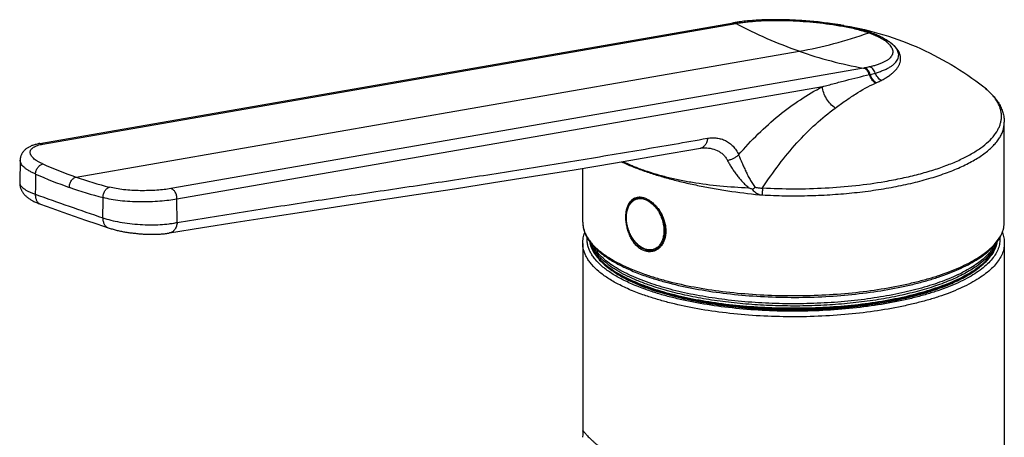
# Model space of a CAD drawing. Header units: millimetres. Extents: x 290 to 825, y 194 to 728.
# Tile 7 of 25: x 385 to 498, y 392 to 440. Entities that reach past the tile are written whole.
import ezdxf

# ---------------------------------------------------------------- set-up
doc = ezdxf.new("R2010")
doc.units = ezdxf.units.MM
doc.header["$LTSCALE"] = 65.395
doc.layers.get('0').update_dxf_attribs({"linetype": 'CONTINUOUS'})

msp = doc.modelspace()

# ---------------------------------------------------------------- linework, layer by layer
at = {"color": 7, "linetype": 'CONTINUOUS'}
for p, q in [((387.23, 425.44), (467.04, 439.34)), ((479.34, 439.07), (479.07, 439.11)), ((498.19, 416.39), (498.19, 427.89)), ((384.96, 423.54), (384.91, 420.97)), ((449.69, 416.39), (449.69, 422.6)), ((456.18, 419.25), (455.9, 419.15)), ((449.69, 413.95), (449.69, 392.35)), ((498.19, 413.95), (498.19, 213.84)), ((458.26, 413.3), (457.97, 413.2)), ((452.32, 411.4), (452.13, 411.56)), ((495.57, 411.4), (495.76, 411.56))]:
    msp.add_line(p, q, dxfattribs=at)
at = {"color": 9, "linetype": 'CONTINUOUS'}
for p, q in [((387.58, 425.38), (467.29, 439.26)), ((391.41, 421.58), (474.59, 436.06)), ((482.01, 434.13), (402.29, 420.25)), ((477.26, 431.98), (402.99, 419.05)), ((483.36, 432.39), (483.45, 432.43)), ((484.46, 421.08), (484.46, 421.08)), ((484.46, 421.08), (484.46, 421.08)), ((456.8, 419.17), (456.8, 419.17)), ((456.8, 419.17), (456.8, 419.17)), ((403.03, 416.36), (402.99, 419.05))]:
    msp.add_line(p, q, dxfattribs=at)
at = {"color": 7, "linetype": 'CONTINUOUS'}
for points in [[(479.07, 439.11), (478.85, 439.15), (478.62, 439.19), (478.39, 439.22), (478.16, 439.25), (477.92, 439.28), (477.69, 439.31), (477.46, 439.34), (477.23, 439.37), (476.99, 439.4), (476.76, 439.43), (476.52, 439.45), (476.29, 439.47), (476.05, 439.5), (475.82, 439.52), (475.58, 439.54), (475.35, 439.56), (475.11, 439.57), (474.88, 439.59), (474.64, 439.61), (474.41, 439.62), (474.17, 439.63), (473.94, 439.64), (473.7, 439.65), (473.47, 439.66), (473.23, 439.67), (473, 439.68), (472.77, 439.68), (472.54, 439.69), (472.31, 439.69), (472.08, 439.69), (471.85, 439.69), (471.62, 439.69), (471.4, 439.69), (471.17, 439.69), (470.95, 439.68), (470.73, 439.68), (470.51, 439.67), (470.3, 439.66), (470.08, 439.65), (469.87, 439.64), (469.66, 439.63), (469.45, 439.61), (469.24, 439.6), (469.03, 439.58), (468.83, 439.57), (468.63, 439.55), (468.43, 439.53), (468.23, 439.51), (468.04, 439.48), (467.85, 439.46), (467.67, 439.43)], [(467.67, 439.43), (467.57, 439.42), (467.46, 439.4), (467.35, 439.39), (467.24, 439.37), (467.14, 439.35), (467.04, 439.34)], [(387.23, 425.44), (387.13, 425.43), (387.02, 425.4), (386.91, 425.38), (386.81, 425.35), (386.7, 425.33), (386.6, 425.3), (386.5, 425.26), (386.4, 425.23), (386.31, 425.2), (386.22, 425.16), (386.14, 425.12), (386.06, 425.08), (385.98, 425.04), (385.91, 425), (385.84, 424.96), (385.77, 424.92), (385.71, 424.87), (385.64, 424.83), (385.59, 424.78), (385.53, 424.73), (385.48, 424.68), (385.43, 424.63), (385.38, 424.58), (385.34, 424.53), (385.29, 424.48), (385.25, 424.43), (385.22, 424.37), (385.18, 424.32), (385.15, 424.27), (385.12, 424.21), (385.1, 424.16), (385.07, 424.1), (385.05, 424.04), (385.03, 423.99), (385.02, 423.93), (385, 423.87), (384.99, 423.81), (384.98, 423.76), (384.97, 423.7), (384.96, 423.64), (384.96, 423.58), (384.96, 423.54)], [(402.16, 415.15), (405.94, 415.77), (409.82, 416.4), (413.79, 417.02), (417.84, 417.64), (421.99, 418.27), (426.22, 418.91), (430.53, 419.56), (434.94, 420.24), (439.44, 420.94), (444.02, 421.67), (448.7, 422.43), (453.46, 423.23), (458.31, 424.06), (463.24, 424.91)], [(463.24, 424.91), (463.28, 424.92), (463.34, 424.93), (463.39, 424.93), (463.44, 424.94), (463.49, 424.94), (463.53, 424.95)], [(384.91, 420.97), (384.91, 420.91), (384.91, 420.85), (384.92, 420.79), (384.92, 420.72), (384.93, 420.66), (384.94, 420.6), (384.95, 420.53), (384.97, 420.47), (384.98, 420.41), (385, 420.35), (385.02, 420.29), (385.05, 420.23), (385.07, 420.16), (385.1, 420.1), (385.13, 420.05), (385.16, 419.99), (385.19, 419.93), (385.23, 419.87), (385.26, 419.81), (385.3, 419.75), (385.35, 419.7), (385.39, 419.64), (385.44, 419.58), (385.49, 419.52), (385.55, 419.47), (385.61, 419.41), (385.67, 419.35), (385.74, 419.29), (385.8, 419.24), (385.87, 419.18), (385.95, 419.13), (386.02, 419.08), (386.1, 419.03), (386.18, 418.98), (386.27, 418.93), (386.35, 418.88), (386.44, 418.83), (386.54, 418.78), (386.63, 418.74), (386.73, 418.69), (386.84, 418.64), (386.95, 418.6), (387.06, 418.55), (387.18, 418.51), (387.29, 418.46)], [(387.29, 418.46), (388.59, 418), (389.89, 417.54), (391.19, 417.09), (392.5, 416.63), (393.8, 416.19), (395.09, 415.75)], [(395.09, 415.75), (395.19, 415.71), (395.31, 415.68), (395.42, 415.64), (395.54, 415.61), (395.65, 415.57), (395.77, 415.54), (395.89, 415.51), (396.01, 415.48), (396.13, 415.45), (396.25, 415.43), (396.37, 415.4), (396.49, 415.37), (396.61, 415.35), (396.73, 415.33), (396.85, 415.3), (396.98, 415.28), (397.1, 415.26), (397.22, 415.24), (397.35, 415.22), (397.47, 415.2), (397.6, 415.18), (397.73, 415.17), (397.85, 415.15), (397.98, 415.13), (398.11, 415.12), (398.23, 415.11), (398.36, 415.09), (398.49, 415.08), (398.62, 415.07), (398.74, 415.06), (398.87, 415.05), (399, 415.04), (399.12, 415.03), (399.25, 415.03), (399.38, 415.02), (399.5, 415.02), (399.63, 415.01), (399.76, 415.01), (399.88, 415.01), (400.01, 415.01), (400.13, 415), (400.25, 415), (400.38, 415.01), (400.5, 415.01), (400.62, 415.01), (400.74, 415.02), (400.87, 415.02), (400.99, 415.03), (401.11, 415.03), (401.23, 415.04), (401.34, 415.05), (401.46, 415.06), (401.58, 415.07), (401.7, 415.09), (401.82, 415.1), (401.93, 415.12), (402.05, 415.13), (402.16, 415.15)], [(449.69, 392.35), (449.69, 392.25), (449.69, 392.12), (449.69, 392), (449.69, 391.87), (449.68, 391.74), (449.68, 391.64)]]:
    msp.add_lwpolyline(points, dxfattribs=at)
at = {"color": 9, "linetype": 'CONTINUOUS'}
for centre, radius, start, end in [((460, 481.42), 42.79, 279.8085, 279.9469), ((474.73, 411.64), 27.81, 80.5935, 80.7295), ((474.75, 411.81), 27.65, 80.461, 80.5935), ((474.83, 412.25), 27.2, 79.6415, 80.4722), ((474.87, 412.49), 26.96, 79.6274, 80.465), ((490.12, 480.43), 47.01, 250.7057, 260.0597), ((475.05, 474.41), 40.88, 279.7946, 279.9395), ((480.27, 444.2), 11.08, 283.0442, 286.144), ((490.17, 424.77), 9.15, 50.8502, 51.7955), ((409.03, 472.09), 53.49, 246.3447, 250.7676), ((1003.12, 414.19), 616.44, 179.28016, 179.49671), ((408.44, 471.48), 54.1, 246.3422, 250.7676), ((407.72, 468.28), 49.47, 250.74, 255.3982), ((407.12, 467.65), 50.04, 250.7403, 255.4001), ((561.27, 907.9), 518.56, 250.3283, 251.2374), ((-218.73, 427.59), 613.3, 359.00072, 359.21802), ((456.64, 417.95), 1.38, 107.7318, 109.2172), ((456.64, 417.94), 1.39, 106.1359, 107.7315), ((456.64, 417.94), 1.39, 105.4401, 106.136), ((456.64, 417.94), 1.39, 105.1113, 105.4402), ((456.31, 417.36), 1.88, 73.5637, 74.8925), ((470.56, 423.73), 4.21, 262.9914, 267.0212), ((452.64, 416.39), 2.95, 180.0002, 181.9305), ((457.8, 414.62), 1.39, 289.2307, 297.0647)]:
    msp.add_arc(centre, radius, start, end, dxfattribs=at)
at = {"color": 7, "linetype": 'CONTINUOUS'}
for centre, radius, start, end in [((473.95, 403.9), 35.6, 81.301, 83.2938), ((456.66, 417.89), 1.44, 105.2891, 109.2152), ((457.78, 414.67), 1.45, 289.2293, 296.6531)]:
    msp.add_arc(centre, radius, start, end, dxfattribs=at)
at = {"color": 9, "linetype": 'CONTINUOUS'}
for points, knots in [([(467.97, 439.37), (468.07, 439.38), (468.27, 439.41), (468.69, 439.45), (469.45, 439.53), (470.59, 439.6), (472.02, 439.62), (473.52, 439.59), (475.05, 439.51), (477.08, 439.33), (478.6, 439.12), (479.6, 438.94)], [0, 0, 0, 0, 0.025706, 0.052058, 0.106632, 0.222601, 0.346054, 0.474918, 0.607021, 0.740102, 1, 1, 1, 1]), ([(466.94, 439.32), (467, 439.33), (467.12, 439.33), (467.24, 439.29), (467.29, 439.26)], [0, 0, 0, 0, 0.485946, 1, 1, 1, 1]), ([(467.04, 439.34), (467.1, 439.35), (467.22, 439.35), (467.34, 439.3), (467.39, 439.28)], [0, 0, 0, 0, 0.485889, 1, 1, 1, 1]), ([(474.59, 436.06), (473.35, 436.5), (470.87, 437.47), (468.48, 438.63), (467.29, 439.26)], [0, 0, 0, 0, 0.494794, 1, 1, 1, 1]), ([(467.39, 439.28), (467.49, 439.29), (467.68, 439.32), (467.88, 439.35), (467.97, 439.37)], [0, 0, 0, 0, 0.492177, 1, 1, 1, 1]), ([(467.67, 439.43), (467.72, 439.44), (467.83, 439.44), (467.93, 439.39), (467.97, 439.37)], [0, 0, 0, 0, 0.483097, 1, 1, 1, 1]), ([(479.72, 439), (479.7, 439), (479.65, 438.99), (479.62, 438.96), (479.6, 438.94)], [0, 0, 0, 0, 0.444314, 1, 1, 1, 1]), ([(479.6, 438.94), (480.13, 438.85), (480.91, 438.69), (481.91, 438.41), (482.37, 438.27), (482.59, 438.19)], [0, 0, 0, 0, 0.528467, 0.77256, 1, 1, 1, 1]), ([(479.72, 439), (480.28, 438.9), (481.1, 438.73), (482.13, 438.45), (482.61, 438.3), (482.85, 438.22)], [0, 0, 0, 0, 0.528479, 0.772562, 1, 1, 1, 1]), ([(474.59, 436.06), (475.93, 436.3), (478.63, 436.89), (481.28, 437.72), (482.59, 438.19)], [0, 0, 0, 0, 0.493296, 1, 1, 1, 1]), ([(482.85, 438.22), (482.8, 438.22), (482.72, 438.22), (482.64, 438.2), (482.59, 438.19)], [0, 0, 0, 0, 0.485117, 1, 1, 1, 1]), ([(482.59, 438.19), (482.8, 438.12), (483.18, 437.97), (483.71, 437.74), (484.17, 437.49), (484.44, 437.31), (484.56, 437.21)], [0, 0, 0, 0, 0.293481, 0.558614, 0.794243, 1, 1, 1, 1]), ([(482.85, 438.22), (483.06, 438.14), (483.46, 437.99), (484.01, 437.75), (484.49, 437.49), (484.77, 437.3), (484.89, 437.2)], [0, 0, 0, 0, 0.293481, 0.558632, 0.794267, 1, 1, 1, 1]), ([(484.56, 437.21), (484.65, 437.14), (484.82, 437), (485.03, 436.78), (485.19, 436.56), (485.31, 436.34), (485.37, 436.12), (485.37, 435.9), (485.32, 435.69), (485.22, 435.49), (485.06, 435.3), (484.86, 435.12), (484.6, 434.95), (484.3, 434.78), (483.95, 434.63), (483.56, 434.49), (483.12, 434.36), (482.81, 434.29), (482.65, 434.25)], [0, 0, 0, 0, 0.069384, 0.131459, 0.186738, 0.236131, 0.28106, 0.323521, 0.365927, 0.410699, 0.459864, 0.514891, 0.576745, 0.646, 0.722948, 0.807684, 0.900144, 1, 1, 1, 1]), ([(483.35, 433.55), (483.52, 433.6), (483.84, 433.7), (484.29, 433.87), (484.7, 434.06), (485.06, 434.25), (485.36, 434.46), (485.61, 434.68), (485.81, 434.91), (485.95, 435.15), (486.03, 435.4), (486.05, 435.66), (486.01, 435.92), (485.9, 436.18), (485.73, 436.44), (485.51, 436.7), (485.22, 436.96), (485.01, 437.12), (484.89, 437.2)], [0, 0, 0, 0, 0.093204, 0.179482, 0.2587, 0.330848, 0.396107, 0.454883, 0.507909, 0.556338, 0.6018, 0.646359, 0.692257, 0.741568, 0.795974, 0.856681, 0.924538, 1, 1, 1, 1]), ([(484.02, 432.7), (484.18, 432.78), (484.47, 432.94), (484.88, 433.2), (485.25, 433.47), (485.56, 433.75), (485.81, 434.03), (486.02, 434.33), (486.16, 434.62), (486.25, 434.92), (486.28, 435.22), (486.25, 435.52), (486.16, 435.82), (486.01, 436.11), (485.81, 436.4), (485.55, 436.68), (485.24, 436.95), (485.01, 437.12), (484.89, 437.2)], [0, 0, 0, 0, 0.086751, 0.167405, 0.241964, 0.310587, 0.373613, 0.431612, 0.485429, 0.536206, 0.585354, 0.634447, 0.685054, 0.73857, 0.796132, 0.858558, 0.926433, 1, 1, 1, 1]), ([(484.89, 437.2), (484.84, 437.22), (484.73, 437.23), (484.61, 437.22), (484.56, 437.21)], [0, 0, 0, 0, 0.494704, 1, 1, 1, 1]), ([(482.67, 433.38), (482.64, 433.47), (482.58, 433.65), (482.42, 433.88), (482.23, 434.05), (482.08, 434.11), (482.01, 434.13)], [0, 0, 0, 0, 0.280694, 0.544728, 0.784456, 1, 1, 1, 1]), ([(482.65, 434.25), (482.56, 434.23), (482.38, 434.2), (482.2, 434.16), (482.11, 434.15)], [0, 0, 0, 0, 0.491175, 1, 1, 1, 1]), ([(482.77, 433.4), (482.74, 433.49), (482.68, 433.67), (482.52, 433.9), (482.33, 434.07), (482.18, 434.13), (482.11, 434.15)], [0, 0, 0, 0, 0.28067, 0.544641, 0.78438, 1, 1, 1, 1]), ([(483.35, 433.55), (483.32, 433.64), (483.24, 433.81), (483.08, 434.03), (482.88, 434.19), (482.72, 434.24), (482.65, 434.25)], [0, 0, 0, 0, 0.274431, 0.53548, 0.777333, 1, 1, 1, 1]), ([(477.26, 431.98), (477.72, 432.1), (478.62, 432.35), (479.97, 432.71), (481.32, 433.06), (482.22, 433.27), (482.67, 433.38)], [0, 0, 0, 0, 0.253127, 0.503871, 0.752614, 1, 1, 1, 1]), ([(483.36, 432.39), (483.2, 432.51), (482.92, 432.81), (482.73, 433.18), (482.67, 433.38)], [0, 0, 0, 0, 0.486652, 1, 1, 1, 1]), ([(483.45, 432.43), (483.29, 432.54), (483.01, 432.84), (482.83, 433.2), (482.77, 433.4)], [0, 0, 0, 0, 0.486558, 1, 1, 1, 1]), ([(484.02, 432.7), (483.87, 432.8), (483.6, 433.05), (483.41, 433.38), (483.35, 433.55)], [0, 0, 0, 0, 0.490025, 1, 1, 1, 1]), ([(467.63, 424.14), (468.34, 424.98), (469.82, 426.57), (472.2, 428.69), (474.67, 430.51), (476.39, 431.53), (477.26, 431.98)], [0, 0, 0, 0, 0.264686, 0.519788, 0.764883, 1, 1, 1, 1]), ([(478.75, 429.53), (478.55, 429.66), (478.17, 429.99), (477.72, 430.59), (477.4, 431.26), (477.29, 431.74), (477.26, 431.98)], [0, 0, 0, 0, 0.245246, 0.501291, 0.756654, 1, 1, 1, 1]), ([(478.75, 429.53), (479.13, 429.81), (479.9, 430.36), (481.4, 431.37), (482.56, 432.04), (483.36, 432.39)], [0, 0, 0, 0, 0.264218, 0.517744, 1, 1, 1, 1]), ([(483.45, 432.43), (483.5, 432.45), (483.69, 432.54), (483.88, 432.63), (484.02, 432.7)], [0, 0, 0, 0, 0.256909, 1, 1, 1, 1]), ([(484.46, 421.08), (485.13, 421.2), (486.42, 421.45), (488.3, 421.89), (490.05, 422.39), (491.65, 422.95), (493.09, 423.55), (494.37, 424.21), (495.46, 424.9), (496.36, 425.62), (497.06, 426.38), (497.49, 427.05), (497.71, 427.59), (497.82, 427.98), (497.87, 428.38), (497.87, 428.78), (497.82, 429.18), (497.67, 429.72), (497.41, 430.25), (497.06, 430.75), (496.61, 431.27), (496.22, 431.63), (495.94, 431.86)], [0, 0, 0, 0, 0.100346, 0.195896, 0.285991, 0.370057, 0.447636, 0.518404, 0.582224, 0.639201, 0.689782, 0.734876, 0.75585, 0.776075, 0.795835, 0.81544, 0.835209, 0.855452, 0.898388, 0.921608, 0.946208, 1, 1, 1, 1]), ([(470.39, 420.33), (470.99, 421.26), (472.23, 423.04), (474.27, 425.51), (476.42, 427.69), (477.96, 428.95), (478.75, 429.53)], [0, 0, 0, 0, 0.266003, 0.521947, 0.766779, 1, 1, 1, 1]), ([(470.34, 419.53), (471.2, 419.48), (472.93, 419.42), (475.53, 419.43), (478.11, 419.54), (480.64, 419.74), (483.1, 420.04), (485.45, 420.43), (487.66, 420.9), (489.72, 421.44), (491.6, 422.07), (493.28, 422.76), (494.53, 423.4), (495.4, 423.94), (495.98, 424.35), (496.49, 424.76), (496.94, 425.19), (497.32, 425.63), (497.64, 426.07), (497.89, 426.52), (498.06, 426.97), (498.17, 427.43), (498.19, 427.73), (498.19, 427.89)], [0, 0, 0, 0, 0.084238, 0.168809, 0.252856, 0.33553, 0.416003, 0.493486, 0.567237, 0.636586, 0.700947, 0.759851, 0.812971, 0.837323, 0.860201, 0.881635, 0.901677, 0.920409, 0.937949, 0.954455, 0.970128, 0.985216, 1, 1, 1, 1]), ([(403.03, 416.36), (405.57, 416.78), (410.65, 417.6), (418.28, 418.77), (425.9, 419.91), (433.53, 421.05), (441.15, 422.22), (447.51, 423.24), (452.59, 424.09), (457.68, 424.94), (461.5, 425.6), (464.04, 426.05)], [0, 0, 0, 0, 0.125083, 0.249933, 0.37467, 0.499415, 0.624274, 0.749321, 0.811924, 0.874578, 1, 1, 1, 1]), ([(464.04, 426.05), (464.03, 425.91), (463.99, 425.7), (463.89, 425.45), (463.79, 425.28), (463.67, 425.14), (463.54, 425.03), (463.4, 424.95), (463.29, 424.92), (463.24, 424.91)], [0, 0, 0, 0, 0.285722, 0.419895, 0.547243, 0.66783, 0.782406, 0.892434, 1, 1, 1, 1]), ([(464.04, 426.05), (464.22, 426.08), (464.58, 426.12), (465.12, 426.09), (465.64, 425.98), (466.13, 425.79), (466.59, 425.51), (467, 425.13), (467.36, 424.68), (467.55, 424.33), (467.63, 424.14)], [0, 0, 0, 0, 0.12478, 0.246143, 0.365518, 0.484654, 0.605576, 0.730454, 0.861369, 1, 1, 1, 1]), ([(387.56, 423.09), (387.45, 423.14), (387.24, 423.24), (386.95, 423.4), (386.7, 423.57), (386.49, 423.74), (386.33, 423.91), (386.21, 424.08), (386.13, 424.26), (386.11, 424.43), (386.13, 424.6), (386.21, 424.75), (386.34, 424.89), (386.5, 425.02), (386.72, 425.14), (386.97, 425.24), (387.26, 425.32), (387.47, 425.36), (387.58, 425.38)], [0, 0, 0, 0, 0.092022, 0.176522, 0.253096, 0.321561, 0.382052, 0.435127, 0.481969, 0.524536, 0.565615, 0.608334, 0.655431, 0.708834, 0.769675, 0.83848, 0.915327, 1, 1, 1, 1]), ([(387.23, 425.44), (387.29, 425.45), (387.41, 425.45), (387.52, 425.41), (387.58, 425.38)], [0, 0, 0, 0, 0.485947, 1, 1, 1, 1]), ([(463.53, 424.95), (463.81, 424.96), (464.37, 424.93), (465.04, 424.72), (465.52, 424.45), (465.85, 424.19), (466.13, 423.87), (466.29, 423.62), (466.35, 423.49)], [0, 0, 0, 0, 0.251212, 0.496388, 0.618916, 0.742703, 0.869202, 1, 1, 1, 1]), ([(467.63, 424.14), (467.55, 424.06), (467.36, 423.9), (467.05, 423.71), (466.71, 423.57), (466.47, 423.51), (466.35, 423.49)], [0, 0, 0, 0, 0.239912, 0.493097, 0.749852, 1, 1, 1, 1]), ([(467.63, 424.14), (467.75, 423.84), (467.94, 423.38), (468.22, 422.76), (468.44, 422.27), (468.67, 421.78), (468.89, 421.37), (469.07, 421.06), (469.22, 420.83), (469.37, 420.62), (469.49, 420.48), (469.56, 420.42)], [0, 0, 0, 0, 0.230376, 0.355647, 0.484216, 0.614146, 0.744002, 0.808581, 0.872797, 0.9366, 1, 1, 1, 1]), ([(386.73, 421.93), (386.59, 421.99), (386.34, 422.11), (385.98, 422.3), (385.67, 422.5), (385.42, 422.7), (385.21, 422.91), (385.07, 423.12), (384.98, 423.33), (384.96, 423.48), (384.96, 423.54)], [0, 0, 0, 0, 0.175399, 0.336348, 0.48214, 0.612471, 0.727621, 0.828749, 0.918227, 1, 1, 1, 1]), ([(386.73, 421.93), (386.74, 422.07), (386.78, 422.27), (386.89, 422.52), (387, 422.69), (387.13, 422.84), (387.3, 423), (387.46, 423.07), (387.56, 423.09)], [0, 0, 0, 0, 0.264937, 0.401869, 0.536864, 0.666558, 0.788157, 1, 1, 1, 1]), ([(454.14, 423.35), (454.55, 423.15), (455.43, 422.77), (456.33, 422.44), (456.8, 422.27)], [0, 0, 0, 0, 0.479828, 1, 1, 1, 1]), ([(454.34, 423.38), (454.72, 423.19), (455.53, 422.82), (456.37, 422.5), (456.8, 422.35)], [0, 0, 0, 0, 0.483474, 1, 1, 1, 1]), ([(466.35, 423.49), (466.42, 423.36), (466.56, 423.09), (466.81, 422.68), (467.08, 422.27), (467.38, 421.86), (467.7, 421.45), (468.04, 421.06), (468.41, 420.69), (468.66, 420.46), (468.8, 420.35)], [0, 0, 0, 0, 0.110539, 0.229276, 0.353695, 0.48161, 0.611292, 0.741461, 0.871217, 1, 1, 1, 1]), ([(390.62, 420.4), (390.62, 420.54), (390.66, 420.81), (390.81, 421.12), (390.97, 421.33), (391.11, 421.45), (391.25, 421.54), (391.36, 421.57), (391.41, 421.58)], [0, 0, 0, 0, 0.267731, 0.53835, 0.666972, 0.787446, 0.898404, 1, 1, 1, 1]), ([(456.8, 422.35), (457.22, 422.21), (458.08, 421.93), (459.43, 421.57), (460.85, 421.25), (462.86, 420.88), (465.52, 420.54), (467.69, 420.4), (468.8, 420.35)], [0, 0, 0, 0, 0.108747, 0.222912, 0.34218, 0.466184, 0.726608, 1, 1, 1, 1]), ([(456.8, 422.27), (457.26, 422.11), (458.21, 421.8), (459.69, 421.38), (461.26, 420.98), (462.91, 420.62), (464.62, 420.29), (467, 419.9), (468.82, 419.67), (470.04, 419.55)], [0, 0, 0, 0, 0.107795, 0.221761, 0.341334, 0.465887, 0.594745, 0.727208, 1, 1, 1, 1]), ([(384.91, 420.97), (384.91, 420.91), (384.93, 420.79), (385.02, 420.61), (385.17, 420.43), (385.38, 420.25), (385.64, 420.08), (385.95, 419.91), (386.31, 419.75), (386.57, 419.65), (386.7, 419.6)], [0, 0, 0, 0, 0.074839, 0.158288, 0.255395, 0.369001, 0.500381, 0.649717, 0.81655, 1, 1, 1, 1]), ([(394.51, 419.22), (394.5, 419.36), (394.54, 419.63), (394.67, 419.95), (394.82, 420.16), (394.96, 420.28), (395.1, 420.37), (395.2, 420.4), (395.25, 420.41)], [0, 0, 0, 0, 0.270548, 0.54057, 0.668199, 0.787666, 0.898054, 1, 1, 1, 1]), ([(402.29, 420.25), (402.04, 420.21), (401.51, 420.14), (400.66, 420.06), (399.74, 420.02), (398.78, 420.01), (397.82, 420.04), (396.89, 420.12), (396.04, 420.24), (395.5, 420.35), (395.25, 420.41)], [0, 0, 0, 0, 0.106974, 0.228584, 0.360482, 0.497759, 0.635272, 0.767922, 0.890904, 1, 1, 1, 1]), ([(469.56, 420.42), (469.69, 420.38), (469.97, 420.33), (470.25, 420.32), (470.39, 420.33)], [0, 0, 0, 0, 0.500313, 1, 1, 1, 1]), ([(470.39, 420.33), (470.37, 420.2), (470.35, 419.93), (470.34, 419.66), (470.34, 419.53)], [0, 0, 0, 0, 0.49442, 1, 1, 1, 1]), ([(470.39, 420.33), (471.58, 420.27), (473.99, 420.2), (477.56, 420.3), (481.06, 420.58), (483.34, 420.89), (484.46, 421.08)], [0, 0, 0, 0, 0.255139, 0.510219, 0.760148, 1, 1, 1, 1]), ([(386.7, 419.6), (386.7, 419.47), (386.72, 419.28), (386.78, 419.03), (386.85, 418.87), (386.94, 418.73), (387.04, 418.61), (387.16, 418.52), (387.25, 418.48), (387.29, 418.46)], [0, 0, 0, 0, 0.289521, 0.424079, 0.55116, 0.671045, 0.784658, 0.893587, 1, 1, 1, 1]), ([(402.99, 419.05), (402.69, 418.99), (402.05, 418.89), (401.02, 418.78), (399.91, 418.72), (398.75, 418.71), (397.59, 418.75), (396.48, 418.84), (395.45, 418.99), (394.81, 419.14), (394.51, 419.22)], [0, 0, 0, 0, 0.107513, 0.229531, 0.361601, 0.498779, 0.635968, 0.768206, 0.890891, 1, 1, 1, 1]), ([(402.99, 419.05), (403, 419.19), (402.98, 419.46), (402.86, 419.78), (402.71, 419.99), (402.59, 420.12), (402.45, 420.21), (402.34, 420.24), (402.29, 420.25)], [0, 0, 0, 0, 0.272843, 0.541992, 0.668657, 0.787277, 0.897372, 1, 1, 1, 1]), ([(455.9, 419.15), (455.97, 419.18), (456.11, 419.21), (456.41, 419.24), (456.65, 419.21), (456.8, 419.17)], [0, 0, 0, 0, 0.242284, 0.487945, 1, 1, 1, 1]), ([(456.86, 413.29), (456.56, 413.4), (456.12, 413.68), (455.65, 414.19), (455.32, 414.66), (455.05, 415.19), (454.86, 415.75), (454.73, 416.33), (454.69, 416.9), (454.73, 417.44), (454.85, 417.94), (455.05, 418.37), (455.32, 418.72), (455.65, 418.97), (456.04, 419.11), (456.45, 419.13), (456.73, 419.07), (456.86, 419.02)], [0, 0, 0, 0, 0.120503, 0.188064, 0.259291, 0.33289, 0.407341, 0.481049, 0.552481, 0.620326, 0.683649, 0.742075, 0.795971, 0.84658, 0.895926, 0.946377, 1, 1, 1, 1]), ([(456.86, 419.02), (457.17, 418.91), (457.61, 418.63), (458.08, 418.12), (458.41, 417.65), (458.67, 417.12), (458.87, 416.56), (459, 415.98), (459.04, 415.41), (459, 414.87), (458.88, 414.37), (458.68, 413.94), (458.41, 413.59), (458.08, 413.34), (457.69, 413.2), (457.28, 413.18), (457, 413.24), (456.86, 413.29)], [0, 0, 0, 0, 0.120503, 0.188064, 0.259291, 0.33289, 0.407341, 0.481049, 0.552481, 0.620326, 0.683649, 0.742075, 0.795971, 0.84658, 0.895926, 0.946377, 1, 1, 1, 1]), ([(394.47, 416.89), (394.77, 416.79), (395.42, 416.6), (396.46, 416.39), (397.58, 416.22), (398.75, 416.12), (399.92, 416.08), (401.04, 416.1), (401.92, 416.18), (402.58, 416.27), (402.88, 416.33), (403.03, 416.36)], [0, 0, 0, 0, 0.110503, 0.23411, 0.36672, 0.503721, 0.640268, 0.771502, 0.892777, 0.948378, 1, 1, 1, 1]), ([(394.47, 416.89), (394.47, 416.76), (394.49, 416.56), (394.56, 416.32), (394.63, 416.16), (394.72, 416.01), (394.83, 415.9), (394.95, 415.81), (395.04, 415.76), (395.09, 415.75)], [0, 0, 0, 0, 0.288938, 0.423393, 0.550473, 0.670442, 0.78421, 0.893347, 1, 1, 1, 1]), ([(458.42, 417.86), (458.56, 417.65), (458.79, 417.21), (459.04, 416.5), (459.17, 415.77), (459.17, 415.06), (459.06, 414.51), (458.91, 414.12), (458.77, 413.86), (458.61, 413.64), (458.42, 413.45), (458.21, 413.3), (458.05, 413.23), (457.97, 413.2)], [0, 0, 0, 0, 0.141736, 0.285678, 0.4272, 0.562008, 0.686811, 0.744997, 0.800303, 0.852946, 0.903342, 0.952103, 1, 1, 1, 1]), ([(403.03, 416.36), (403.01, 416.21), (402.97, 415.99), (402.86, 415.72), (402.75, 415.54), (402.63, 415.39), (402.49, 415.28), (402.33, 415.19), (402.22, 415.16), (402.16, 415.15)], [0, 0, 0, 0, 0.285658, 0.419846, 0.54722, 0.667832, 0.782422, 0.892449, 1, 1, 1, 1]), ([(449.7, 416.29), (449.7, 416.15), (449.73, 415.88), (449.83, 415.47), (449.99, 415.06), (450.2, 414.66), (450.47, 414.26), (450.91, 413.72), (451.62, 413.06), (452.64, 412.33), (453.86, 411.63), (455.26, 410.98), (456.27, 410.6), (456.8, 410.41)], [0, 0, 0, 0, 0.042318, 0.085505, 0.130211, 0.177007, 0.226375, 0.278703, 0.393289, 0.52241, 0.666679, 0.82605, 1, 1, 1, 1]), ([(456.8, 410.41), (457.23, 410.26), (458.13, 409.97), (460.02, 409.45), (462.58, 408.89), (465.82, 408.39), (469.24, 408.07), (472.76, 407.92), (476.31, 407.95), (479.8, 408.16), (483.17, 408.54), (485.86, 409.01), (487.89, 409.47), (489.31, 409.84), (490.65, 410.25), (491.89, 410.69), (493.04, 411.17), (494.09, 411.67), (495.03, 412.2), (495.85, 412.75), (496.56, 413.32), (497.15, 413.91), (497.61, 414.51), (497.95, 415.13), (498.15, 415.76), (498.19, 416.18), (498.19, 416.39)], [0, 0, 0, 0, 0.030826, 0.063272, 0.132489, 0.206497, 0.28396, 0.363435, 0.443417, 0.522386, 0.598853, 0.671405, 0.70581, 0.738768, 0.770147, 0.799832, 0.827728, 0.853761, 0.877886, 0.900095, 0.920422, 0.93896, 0.955875, 0.971426, 0.985979, 1, 1, 1, 1]), ([(456.8, 407.98), (456.26, 408.16), (455.24, 408.55), (453.82, 409.21), (452.59, 409.92), (451.56, 410.67), (450.86, 411.34), (450.42, 411.89), (450.16, 412.29), (449.95, 412.7), (449.8, 413.12), (449.71, 413.53), (449.69, 413.81), (449.69, 413.95)], [0, 0, 0, 0, 0.174697, 0.33451, 0.478908, 0.607865, 0.72206, 0.774149, 0.823278, 0.869866, 0.914429, 0.957579, 1, 1, 1, 1]), ([(457.15, 408.57), (456.61, 408.76), (455.58, 409.15), (454.16, 409.82), (452.94, 410.53), (451.92, 411.28), (451.24, 411.96), (450.82, 412.52), (450.57, 412.93), (450.39, 413.34), (450.26, 413.76), (450.19, 414.18), (450.19, 414.46), (450.2, 414.6)], [0, 0, 0, 0, 0.176033, 0.336616, 0.481199, 0.609803, 0.723239, 0.77488, 0.823574, 0.869801, 0.914147, 0.957295, 1, 1, 1, 1]), ([(457.33, 409.4), (456.92, 409.55), (456.14, 409.84), (455.03, 410.32), (454.03, 410.84), (453.14, 411.37), (452.37, 411.93), (451.54, 412.67), (451.05, 413.3), (450.82, 413.75)], [0, 0, 0, 0, 0.162282, 0.314087, 0.455041, 0.584959, 0.703896, 0.81221, 1, 1, 1, 1]), ([(498.19, 413.95), (498.19, 413.74), (498.15, 413.32), (497.95, 412.69), (497.61, 412.07), (497.15, 411.47), (496.56, 410.88), (495.85, 410.31), (495.03, 409.76), (494.09, 409.23), (493.04, 408.73), (491.89, 408.26), (490.65, 407.81), (489.31, 407.4), (487.89, 407.03), (485.86, 406.57), (483.17, 406.1), (479.8, 405.72), (476.31, 405.51), (472.76, 405.48), (469.24, 405.63), (465.82, 405.96), (462.58, 406.45), (460.02, 407.01), (458.13, 407.54), (457.23, 407.83), (456.8, 407.98)], [0, 0, 0, 0, 0.014021, 0.028574, 0.044125, 0.06104, 0.079578, 0.099905, 0.122114, 0.146239, 0.172272, 0.200168, 0.229853, 0.261232, 0.29419, 0.328595, 0.401147, 0.477614, 0.556583, 0.636565, 0.71604, 0.793503, 0.867511, 0.936728, 0.969174, 1, 1, 1, 1]), ([(497.69, 414.6), (497.7, 414.4), (497.68, 413.98), (497.52, 413.35), (497.22, 412.74), (496.8, 412.14), (496.25, 411.56), (495.58, 410.99), (494.79, 410.44), (493.89, 409.91), (492.87, 409.41), (491.76, 408.93), (490.54, 408.49), (489.24, 408.08), (487.85, 407.7), (485.86, 407.24), (483.22, 406.77), (479.9, 406.38), (476.45, 406.16), (472.95, 406.12), (469.47, 406.26), (466.08, 406.58), (463.36, 406.99), (461.3, 407.41), (459.84, 407.75), (458.46, 408.13), (457.58, 408.42), (457.15, 408.57)], [0, 0, 0, 0, 0.014036, 0.028461, 0.043776, 0.060387, 0.078585, 0.098563, 0.120434, 0.144245, 0.169997, 0.19765, 0.227136, 0.258361, 0.291209, 0.32555, 0.398105, 0.474732, 0.553993, 0.634367, 0.714297, 0.792242, 0.866721, 0.902233, 0.936377, 0.969009, 1, 1, 1, 1]), ([(497.07, 413.75), (496.87, 413.35), (496.44, 412.79), (495.74, 412.12), (495.09, 411.61), (494.34, 411.12), (493.5, 410.64), (492.57, 410.19), (491.56, 409.76), (490.46, 409.36), (488.86, 408.85), (486.69, 408.28), (483.9, 407.75), (480.94, 407.35), (477.85, 407.09), (474.68, 406.98), (471.5, 407.02), (468.37, 407.21), (465.34, 407.55), (462.47, 408.02), (459.8, 408.62), (458.12, 409.13), (457.33, 409.4)], [0, 0, 0, 0, 0.031929, 0.050063, 0.069802, 0.091214, 0.114325, 0.139127, 0.165584, 0.193642, 0.223224, 0.286581, 0.354804, 0.426877, 0.501674, 0.577998, 0.654611, 0.730268, 0.803749, 0.873891, 0.939621, 1, 1, 1, 1]), ([(449.69, 392.35), (449.69, 392.36), (449.7, 392.36), (449.7, 392.37), (449.7, 392.38), (449.71, 392.38), (449.71, 392.38), (449.72, 392.37), (449.74, 392.36), (449.76, 392.34), (449.81, 392.29), (449.88, 392.21), (449.98, 392.09), (450.1, 391.95), (450.25, 391.79), (450.42, 391.61), (450.62, 391.42), (450.84, 391.21), (451.08, 390.99), (451.35, 390.77), (451.64, 390.54), (452.06, 390.22), (452.4, 390), (452.63, 389.85)], [0, 0, 0, 0, 0.002529, 0.004499, 0.006012, 0.007335, 0.008856, 0.010854, 0.016733, 0.025394, 0.036811, 0.067302, 0.106965, 0.154942, 0.210777, 0.274188, 0.344809, 0.422153, 0.505646, 0.594692, 0.688817, 0.787763, 1, 1, 1, 1])]:
    msp.add_open_spline(points, degree=3, knots=knots, dxfattribs=at)
at = {"color": 7, "linetype": 'CONTINUOUS'}
for points, knots in [([(479.34, 439.09), (480.83, 438.86), (483.8, 438.21), (488.08, 436.68), (492.13, 434.61), (494.63, 432.89), (495.82, 431.95)], [0, 0, 0, 0, 0.249999, 0.499997, 0.749997, 1, 1, 1, 1]), ([(495.82, 431.95), (496.17, 431.68), (496.66, 431.24), (497.22, 430.58), (497.56, 430.08), (497.84, 429.56), (498.04, 429.01), (498.17, 428.45), (498.19, 428.07), (498.19, 427.89)], [0, 0, 0, 0, 0.274142, 0.402862, 0.527155, 0.648048, 0.766561, 0.883618, 1, 1, 1, 1]), ([(468.8, 420.35), (468.84, 420.34), (468.98, 420.29), (469.13, 420.24), (469.24, 420.21)], [0, 0, 0, 0, 0.249552, 1, 1, 1, 1]), ([(469.24, 420.21), (469.3, 420.24), (469.38, 420.29), (469.48, 420.37), (469.53, 420.4), (469.56, 420.42)], [0, 0, 0, 0, 0.504464, 0.753922, 1, 1, 1, 1]), ([(456.8, 413.08), (456.67, 413.13), (456.41, 413.25), (456.05, 413.51), (455.72, 413.85), (455.43, 414.25), (455.17, 414.7), (454.97, 415.19), (454.81, 415.7), (454.7, 416.22), (454.65, 416.74), (454.65, 417.25), (454.71, 417.72), (454.82, 418.15), (454.98, 418.52), (455.19, 418.83), (455.45, 419.07), (455.66, 419.17), (455.76, 419.21)], [0, 0, 0, 0, 0.056538, 0.116553, 0.18029, 0.247569, 0.317839, 0.390237, 0.463659, 0.53684, 0.60844, 0.677169, 0.741924, 0.801946, 0.856979, 0.907431, 0.954476, 1, 1, 1, 1]), ([(455.73, 419.08), (455.75, 419.1), (455.83, 419.17), (455.92, 419.23), (455.99, 419.27)], [0, 0, 0, 0, 0.25341, 1, 1, 1, 1]), ([(455.76, 419.21), (455.84, 419.24), (456, 419.28), (456.26, 419.29), (456.53, 419.26), (456.71, 419.21), (456.8, 419.18)], [0, 0, 0, 0, 0.233321, 0.47499, 0.72954, 1, 1, 1, 1]), ([(456.8, 419.18), (456.93, 419.13), (457.2, 419.01), (457.58, 418.76), (457.94, 418.44), (458.28, 418.06), (458.59, 417.63), (458.93, 417), (459.16, 416.32), (459.25, 415.62), (459.25, 414.97), (459.11, 414.34), (458.83, 413.81), (458.57, 413.48), (458.26, 413.23), (458.02, 413.12), (457.9, 413.07)], [0, 0, 0, 0, 0.055398, 0.115312, 0.179247, 0.246402, 0.315812, 0.386458, 0.527218, 0.595814, 0.662162, 0.78587, 0.843259, 0.897708, 0.949695, 1, 1, 1, 1]), ([(470.04, 419.55), (470.03, 419.55), (470.01, 419.56), (469.98, 419.56), (469.94, 419.57), (469.92, 419.58), (469.9, 419.58), (469.88, 419.59), (469.87, 419.6), (469.85, 419.6), (469.84, 419.61), (469.82, 419.62), (469.79, 419.64), (469.76, 419.65), (469.72, 419.67), (469.68, 419.7), (469.62, 419.74), (469.55, 419.8), (469.47, 419.88), (469.36, 420.01), (469.28, 420.13), (469.24, 420.21)], [0, 0, 0, 0, 0.031115, 0.062235, 0.09338, 0.124526, 0.140252, 0.155703, 0.171287, 0.187049, 0.202692, 0.218325, 0.249621, 0.280909, 0.312199, 0.374773, 0.437343, 0.49991, 0.625007, 0.750132, 1, 1, 1, 1]), ([(455.9, 419.15), (455.78, 419.11), (455.57, 419), (455.28, 418.76), (455.04, 418.45), (454.86, 418.08), (454.74, 417.65), (454.68, 417.19), (454.67, 416.71), (454.75, 416.04), (454.95, 415.37), (455.24, 414.76), (455.51, 414.33), (455.82, 413.96), (456.25, 413.55), (456.64, 413.32), (456.9, 413.23)], [0, 0, 0, 0, 0.049431, 0.100234, 0.153566, 0.210214, 0.270523, 0.334417, 0.401457, 0.470928, 0.613185, 0.684105, 0.75344, 0.820289, 0.883952, 1, 1, 1, 1]), ([(449.69, 416.39), (449.69, 416.24), (449.72, 415.94), (449.81, 415.49), (449.97, 415.04), (450.19, 414.61), (450.46, 414.18), (450.92, 413.61), (451.63, 412.92), (452.68, 412.16), (453.92, 411.45), (455.35, 410.78), (456.37, 410.39), (456.91, 410.2)], [0, 0, 0, 0, 0.044862, 0.090293, 0.136844, 0.185038, 0.23535, 0.28819, 0.402672, 0.53051, 0.672641, 0.829259, 1, 1, 1, 1]), ([(456.91, 410.2), (457.34, 410.05), (458.24, 409.77), (460.13, 409.24), (462.67, 408.69), (465.9, 408.19), (469.3, 407.87), (472.8, 407.72), (476.32, 407.75), (479.79, 407.96), (483.14, 408.35), (485.81, 408.81), (487.83, 409.27), (489.24, 409.64), (490.57, 410.06), (491.82, 410.5), (492.96, 410.97), (494.01, 411.48), (494.95, 412.01), (495.78, 412.57), (496.5, 413.15), (497.1, 413.76), (497.58, 414.38), (497.93, 415.04), (498.15, 415.71), (498.19, 416.16), (498.19, 416.39)], [0, 0, 0, 0, 0.030741, 0.063064, 0.131948, 0.205536, 0.282522, 0.361484, 0.440936, 0.519375, 0.595333, 0.667421, 0.701621, 0.734398, 0.765629, 0.795207, 0.823045, 0.849085, 0.873297, 0.895694, 0.916335, 0.935341, 0.952903, 0.969295, 0.98486, 1, 1, 1, 1]), ([(449.69, 413.95), (449.69, 414.16), (449.73, 414.58), (449.85, 414.99), (449.92, 415.19)], [0, 0, 0, 0, 0.495643, 1, 1, 1, 1]), ([(497.97, 415.19), (498.04, 414.99), (498.16, 414.58), (498.19, 414.16), (498.19, 413.95)], [0, 0, 0, 0, 0.504357, 1, 1, 1, 1]), ([(450.48, 414.17), (450.51, 413.95), (450.64, 413.48), (450.99, 412.81), (451.49, 412.16), (451.9, 411.76), (452.13, 411.56)], [0, 0, 0, 0, 0.219786, 0.455334, 0.713773, 1, 1, 1, 1]), ([(450.5, 414.14), (450.53, 414.02), (450.59, 413.77), (450.79, 413.27), (451.16, 412.65), (451.78, 411.95), (452.58, 411.27), (453.54, 410.62), (454.66, 410), (455.94, 409.42), (456.85, 409.08), (457.33, 408.91)], [0, 0, 0, 0, 0.042289, 0.086009, 0.179452, 0.283412, 0.399746, 0.529446, 0.672863, 0.829873, 1, 1, 1, 1]), ([(452.9, 411.31), (452.62, 411.51), (452.1, 411.92), (451.43, 412.59), (450.92, 413.28), (450.68, 413.78), (450.59, 414.03)], [0, 0, 0, 0, 0.286356, 0.545985, 0.782192, 1, 1, 1, 1]), ([(457.33, 408.91), (458.16, 408.62), (459.94, 408.09), (462.75, 407.47), (465.79, 406.99), (468.99, 406.67), (472.3, 406.51), (475.63, 406.51), (478.94, 406.67), (482.14, 407), (485.18, 407.48), (487.57, 408.01), (489.34, 408.51), (490.57, 408.91), (491.71, 409.33), (492.76, 409.79), (493.72, 410.27), (494.58, 410.77), (495.33, 411.29), (495.97, 411.83), (496.5, 412.39), (496.92, 412.96), (497.22, 413.54), (497.35, 413.94), (497.39, 414.14)], [0, 0, 0, 0, 0.062134, 0.12999, 0.20249, 0.278406, 0.356409, 0.435109, 0.513095, 0.588979, 0.661431, 0.729224, 0.761036, 0.791297, 0.819905, 0.846779, 0.871859, 0.895111, 0.916536, 0.936178, 0.954134, 0.970571, 0.985744, 1, 1, 1, 1]), ([(497.3, 414.03), (497.21, 413.78), (496.97, 413.28), (496.46, 412.59), (495.79, 411.92), (495.27, 411.51), (494.99, 411.31)], [0, 0, 0, 0, 0.217803, 0.454005, 0.713635, 1, 1, 1, 1]), ([(495.76, 411.56), (495.99, 411.76), (496.4, 412.16), (496.9, 412.81), (497.25, 413.48), (497.38, 413.95), (497.41, 414.17)], [0, 0, 0, 0, 0.286228, 0.544667, 0.780215, 1, 1, 1, 1]), ([(457.9, 413.07), (457.81, 413.04), (457.63, 413), (457.36, 412.98), (457.07, 413), (456.89, 413.05), (456.8, 413.08)], [0, 0, 0, 0, 0.245466, 0.491824, 0.742324, 1, 1, 1, 1]), ([(456.9, 413.23), (456.99, 413.19), (457.17, 413.14), (457.45, 413.11), (457.72, 413.13), (457.89, 413.17), (457.97, 413.2)], [0, 0, 0, 0, 0.261743, 0.513716, 0.758686, 1, 1, 1, 1]), ([(457.8, 413.16), (457.83, 413.15), (457.94, 413.15), (458.05, 413.16), (458.13, 413.17)], [0, 0, 0, 0, 0.253538, 1, 1, 1, 1]), ([(452.13, 411.56), (452.44, 411.29), (453.15, 410.76), (454.37, 410.05), (455.77, 409.39), (456.79, 409), (457.33, 408.82)], [0, 0, 0, 0, 0.210807, 0.447874, 0.711238, 1, 1, 1, 1]), ([(452.32, 411.4), (452.63, 411.13), (453.33, 410.61), (454.53, 409.91), (455.93, 409.25), (456.94, 408.86), (457.47, 408.68)], [0, 0, 0, 0, 0.210807, 0.447874, 0.711238, 1, 1, 1, 1]), ([(457.38, 409.14), (456.94, 409.29), (456.1, 409.61), (454.91, 410.13), (453.85, 410.69), (453.2, 411.1), (452.9, 411.31)], [0, 0, 0, 0, 0.279123, 0.539151, 0.779491, 1, 1, 1, 1]), ([(457.33, 408.82), (458.04, 408.57), (459.55, 408.11), (461.94, 407.54), (464.51, 407.08), (467.22, 406.74), (470.03, 406.51), (472.9, 406.41), (475.79, 406.42), (478.64, 406.56), (481.43, 406.82), (484.11, 407.2), (486.63, 407.69), (488.96, 408.28), (490.75, 408.87), (492.06, 409.38), (492.95, 409.78), (493.76, 410.2), (494.51, 410.63), (495.17, 411.08), (495.57, 411.4), (495.76, 411.56)], [0, 0, 0, 0, 0.057361, 0.119423, 0.185464, 0.254664, 0.32613, 0.398921, 0.472066, 0.544587, 0.615522, 0.683938, 0.74896, 0.809794, 0.865751, 0.891728, 0.916296, 0.939418, 0.961071, 0.981257, 1, 1, 1, 1]), ([(494.99, 411.31), (494.77, 411.16), (494.32, 410.87), (493.59, 410.45), (492.79, 410.05), (491.61, 409.53), (489.98, 408.93), (487.85, 408.32), (485.53, 407.79), (483.05, 407.36), (480.44, 407.04), (477.75, 406.83), (475, 406.73), (472.23, 406.75), (469.49, 406.87), (466.81, 407.11), (464.23, 407.46), (461.78, 407.91), (459.51, 408.46), (458.06, 408.9), (457.38, 409.14)], [0, 0, 0, 0, 0.020407, 0.042157, 0.065254, 0.089684, 0.142398, 0.199925, 0.261723, 0.327136, 0.395419, 0.465764, 0.53732, 0.609212, 0.680557, 0.750483, 0.818148, 0.882757, 0.943585, 1, 1, 1, 1]), ([(457.47, 408.68), (458.18, 408.43), (459.68, 407.98), (462.04, 407.42), (464.59, 406.96), (467.27, 406.62), (470.06, 406.39), (472.91, 406.29), (475.77, 406.3), (478.6, 406.44), (481.37, 406.7), (484.02, 407.08), (486.52, 407.56), (488.83, 408.15), (490.61, 408.73), (491.91, 409.24), (492.79, 409.64), (493.6, 410.05), (494.33, 410.48), (494.99, 410.92), (495.39, 411.24), (495.57, 411.4)], [0, 0, 0, 0, 0.057361, 0.119423, 0.185464, 0.254664, 0.32613, 0.398921, 0.472066, 0.544587, 0.615522, 0.683938, 0.74896, 0.809794, 0.865751, 0.891728, 0.916296, 0.939418, 0.961071, 0.981257, 1, 1, 1, 1])]:
    msp.add_open_spline(points, degree=3, knots=knots, dxfattribs=at)
at = {"color": 9, "linetype": 'CONTINUOUS'}
msp.add_open_spline([(482.67, 433.38), (482.7, 433.39), (482.73, 433.39), (482.77, 433.4)], degree=3, dxfattribs=at)

doc.saveas('drawing.dxf')
